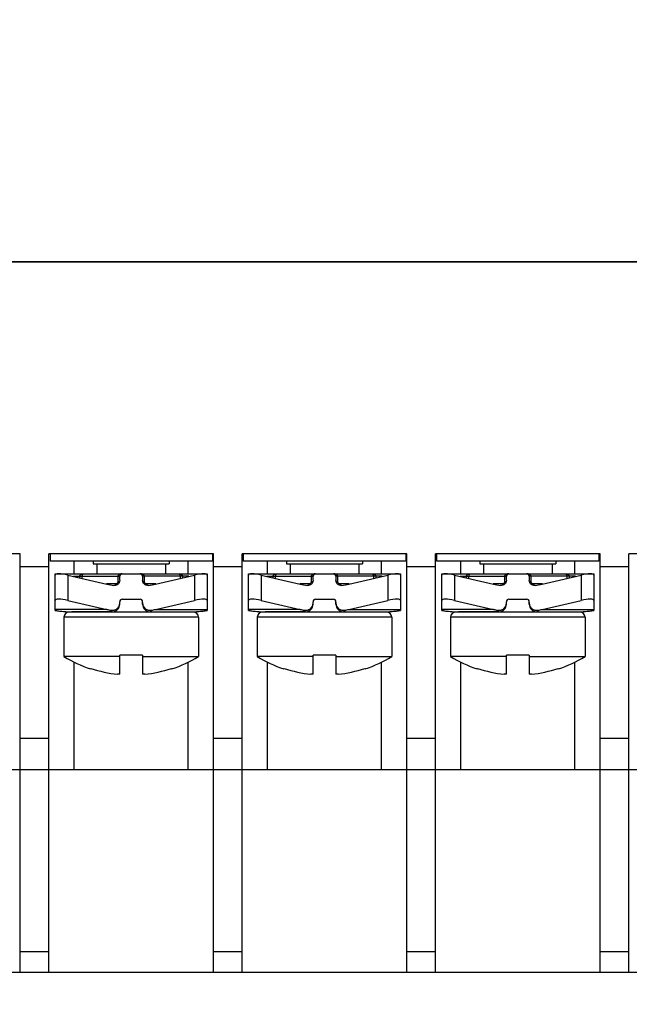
# Model space of a CAD drawing. Header units: millimetres. Extents: x 0 to 594, y 0 to 420.
# Tile 16 of 22: x 239 to 263, y 217 to 256. Entities that reach past the tile are written whole.
import ezdxf

# ---------------------------------------------------------------- set-up
doc = ezdxf.new("R2010")
doc.units = ezdxf.units.MM
doc.header["$LTSCALE"] = 32.67
doc.layers.get('0').update_dxf_attribs({"linetype": 'CONTINUOUS'})
doc.layers.add('3_ALL_AXES', color=7, linetype='CONTINUOUS')
doc.layers.add('ASSI', color=7, linetype='CONTINUOUS')
doc.styles.get("Standard").update_dxf_attribs({"font": 'txt', "width": 0.85})
doc.dimstyles.new('DIMSTYLE_1', dxfattribs={"dimtxt": 3.5, "dimasz": 3.5, "dimexe": 1, "dimexo": 0.5, "dimgap": 0.875, "dimtad": 1, "dimdec": 4, "dimdsep": 46, "dimtxsty": 'STANDARD', "dimblk": '_FILLED', "dimblk1": '_FILLED', "dimblk2": '_FILLED', "dimcen": 0.09, "dimadec": 4, "dimazin": 2, "dimtp": 0.15, "dimtm": 0.15, "dimtfac": 1, "dimtdec": 4, "dimtofl": 0, "dimtmove": 0, "dimatfit": 3, "dimldrblk": '_FILLED', "dimfxl": 1, "dimtolj": 1, "dimarcsym": 0})

# ---------------------------------------------------------------- blocks, each defined once
blk = doc.blocks.new('_FILLED')
at = {"color": 0, "linetype": 'BYBLOCK'}
blk.add_solid([(0, 0), (-1, 0.143), (-1, -0.143)], dxfattribs=at)
blk = doc.blocks.new('*D3')
at = {"color": 2, "linetype": 'CONTINUOUS'}
for p, q in [((220.494, 245.638), (220.494, 196.047)), ((311.494, 245.638), (311.494, 196.047)), ((220.494, 197.047), (265.994, 197.047)), ((311.494, 197.047), (265.994, 197.047))]:
    blk.add_line(p, q, dxfattribs=at)
at = {"color": 2, "linetype": 'CONTINUOUS', "xscale": 3.5, "yscale": 3.5, "zscale": 3.5, "rotation": 180}
blk.add_blockref('_FILLED', (220.494, 197.047), dxfattribs=at)
at = {"color": 2, "linetype": 'CONTINUOUS', "xscale": 3.5, "yscale": 3.5, "zscale": 3.5}
blk.add_blockref('_FILLED', (311.494, 197.047), dxfattribs=at)
at = {"color": 2, "linetype": 'CONTINUOUS', "insert": (265.994, 201.422), "char_height": 3.5, "width": 7.125, "attachment_point": 2, "line_spacing_factor": 0.9}
blk.add_mtext('91', dxfattribs=at)
blk = doc.blocks.new('*D5')
at = {"color": 2, "linetype": 'CONTINUOUS'}
for p, q in [((212.694, 332.538), (212.694, 168.949)), ((319.294, 332.538), (319.294, 168.949)), ((212.694, 169.949), (265.994, 169.949)), ((319.294, 169.949), (265.994, 169.949))]:
    blk.add_line(p, q, dxfattribs=at)
at = {"color": 2, "linetype": 'CONTINUOUS', "xscale": 3.5, "yscale": 3.5, "zscale": 3.5, "rotation": 180}
blk.add_blockref('_FILLED', (212.694, 169.949), dxfattribs=at)
at = {"color": 2, "linetype": 'CONTINUOUS', "xscale": 3.5, "yscale": 3.5, "zscale": 3.5}
blk.add_blockref('_FILLED', (319.294, 169.949), dxfattribs=at)
at = {"color": 2, "linetype": 'CONTINUOUS', "insert": (265.994, 174.324), "char_height": 3.5, "width": 18.375, "attachment_point": 2, "line_spacing_factor": 0.9}
blk.add_mtext('106.6', dxfattribs=at)

msp = doc.modelspace()

# ---------------------------------------------------------------- linework, layer by layer
at = {"color": 7, "linetype": 'CONTINUOUS'}
for p, q in [((220.24426, 246.13795), (311.74426, 246.13795)), ((238.76426, 234.63795), (232.26426, 234.63795)), ((238.76426, 218.13795), (238.76426, 234.63795)), ((246.38426, 234.63795), (239.88426, 234.63795)), ((239.88426, 218.13795), (239.88426, 234.63795)), ((246.38426, 218.13795), (246.38426, 234.63795)), ((254.00426, 234.63795), (247.50426, 234.63795)), ((247.50426, 218.13795), (247.50426, 234.63795)), ((254.00426, 218.13795), (254.00426, 234.63795)), ((261.62426, 234.63795), (255.12426, 234.63795)), ((255.12426, 218.13795), (255.12426, 234.63795)), ((261.62426, 218.13795), (261.62426, 234.63795)), ((269.24426, 234.63795), (262.74426, 234.63795)), ((262.74426, 218.13795), (262.74426, 234.63795)), ((238.76426, 234.13795), (239.88426, 234.13795)), ((246.38426, 234.13795), (247.50426, 234.13795)), ((254.00426, 234.13795), (255.12426, 234.13795)), ((261.62426, 234.13795), (262.74426, 234.13795)), ((240.13426, 233.84575), (246.13426, 233.84575)), ((240.13426, 232.406), (240.13426, 233.84575)), ((240.63426, 233.7971), (242.17267, 233.44364)), ((242.68426, 233.59024), (242.68426, 233.74575)), ((243.58426, 233.74575), (243.58426, 233.59024)), ((244.09585, 233.44364), (245.63426, 233.7971)), ((246.13426, 233.84575), (246.13426, 232.40594)), ((247.75426, 233.84575), (253.75426, 233.84575)), ((247.75426, 232.406), (247.75426, 233.84575)), ((248.25426, 233.7971), (249.79267, 233.44364)), ((250.30426, 233.59024), (250.30426, 233.74575)), ((251.20426, 233.74575), (251.20426, 233.59024)), ((251.71585, 233.44364), (253.25426, 233.7971)), ((253.75426, 233.84575), (253.75426, 232.40594)), ((255.37426, 233.84575), (261.37426, 233.84575)), ((255.37426, 232.406), (255.37426, 233.84575)), ((255.87426, 233.7971), (257.41267, 233.44364)), ((257.92426, 233.59024), (257.92426, 233.74575)), ((258.82426, 233.74575), (258.82426, 233.59024)), ((259.33585, 233.44364), (260.87426, 233.7971)), ((261.37426, 233.84575), (261.37426, 232.40594)), ((240.63426, 232.7971), (242.17267, 232.44364)), ((242.78426, 232.84575), (243.48426, 232.84575)), ((244.09585, 232.44364), (245.63426, 232.7971)), ((248.25426, 232.7971), (249.79267, 232.44364)), ((250.40426, 232.84575), (251.10426, 232.84575)), ((251.71585, 232.44364), (253.25426, 232.7971)), ((255.87426, 232.7971), (257.41267, 232.44364)), ((258.02426, 232.84575), (258.72426, 232.84575)), ((259.33585, 232.44364), (260.87426, 232.7971)), ((240.13426, 232.406), (240.22158, 232.39098)), ((240.22, 232.39124), (240.30472, 232.37875)), ((242.68426, 232.64575), (242.68426, 232.74575)), ((243.58426, 232.64575), (243.58426, 232.74575)), ((247.75426, 232.406), (247.84158, 232.39098)), ((247.84, 232.39124), (247.92472, 232.37875)), ((250.30426, 232.64575), (250.30426, 232.74575)), ((251.20426, 232.64575), (251.20426, 232.74575)), ((255.37426, 232.406), (255.46158, 232.39098)), ((255.46, 232.39124), (255.54472, 232.37875)), ((257.92426, 232.64575), (257.92426, 232.74575)), ((258.82426, 232.64575), (258.82426, 232.74575)), ((240.30313, 232.37896), (240.38852, 232.3684)), ((240.38693, 232.36858), (240.47294, 232.35997)), ((240.47135, 232.36011), (240.55792, 232.35348)), ((240.55633, 232.35358), (240.64342, 232.34893)), ((240.64183, 232.349), (240.72941, 232.34637)), ((245.58423, 232.33795), (240.68429, 232.33795)), ((240.72782, 232.3464), (240.79668, 232.34575)), ((242.38426, 232.34575), (240.79671, 232.34575)), ((243.88426, 232.34575), (245.47182, 232.34575)), ((245.47184, 232.34575), (245.5407, 232.3464)), ((247.92313, 232.37896), (248.00852, 232.3684)), ((248.00693, 232.36858), (248.09294, 232.35997)), ((248.09135, 232.36011), (248.17792, 232.35348)), ((248.17633, 232.35358), (248.26342, 232.34893)), ((248.26183, 232.349), (248.34941, 232.34637)), ((253.20423, 232.33795), (248.30429, 232.33795)), ((248.34782, 232.3464), (248.41668, 232.34575)), ((250.00426, 232.34575), (248.41671, 232.34575)), ((251.50426, 232.34575), (253.09182, 232.34575)), ((253.09184, 232.34575), (253.1607, 232.3464)), ((255.54313, 232.37896), (255.62852, 232.3684)), ((255.62693, 232.36858), (255.71294, 232.35997)), ((255.71135, 232.36011), (255.79792, 232.35348)), ((255.79633, 232.35358), (255.88342, 232.34893)), ((255.88183, 232.349), (255.96941, 232.34637)), ((260.82423, 232.33795), (255.92429, 232.33795)), ((255.96782, 232.3464), (256.03668, 232.34575)), ((257.62426, 232.34575), (256.03671, 232.34575)), ((259.12426, 232.34575), (260.71182, 232.34575)), ((260.71184, 232.34575), (260.7807, 232.3464)), ((242.68426, 230.58795), (240.48426, 230.58795)), ((243.58426, 230.63795), (242.68426, 230.63795)), ((242.68426, 229.88663), (242.68426, 230.63795)), ((243.58426, 230.63795), (243.58426, 229.88663)), ((243.58426, 230.58795), (245.78426, 230.58795)), ((250.30426, 230.58795), (248.10426, 230.58795)), ((251.20426, 230.63795), (250.30426, 230.63795)), ((250.30426, 229.88663), (250.30426, 230.63795)), ((251.20426, 230.63795), (251.20426, 229.88663)), ((251.20426, 230.58795), (253.40426, 230.58795)), ((257.92426, 230.58795), (255.72426, 230.58795)), ((258.82426, 230.63795), (257.92426, 230.63795)), ((257.92426, 229.88663), (257.92426, 230.63795)), ((258.82426, 230.63795), (258.82426, 229.88663)), ((258.82426, 230.58795), (261.02426, 230.58795)), ((241.54687, 230.1147), (241.53427, 230.09776)), ((244.73426, 230.09776), (244.72166, 230.1147)), ((249.16687, 230.1147), (249.15427, 230.09776)), ((252.35426, 230.09776), (252.34166, 230.1147)), ((256.78687, 230.1147), (256.77427, 230.09776)), ((259.97426, 230.09776), (259.96166, 230.1147)), ((242.68426, 229.88663), (242.59807, 229.88663)), ((243.67045, 229.88663), (243.58426, 229.88663)), ((250.30426, 229.88663), (250.21807, 229.88663)), ((251.29045, 229.88663), (251.20426, 229.88663)), ((257.92426, 229.88663), (257.83807, 229.88663)), ((258.91045, 229.88663), (258.82426, 229.88663)), ((222.74426, 226.13795), (309.24426, 226.13795)), ((308.54426, 218.13795), (223.44426, 218.13795))]:
    msp.add_line(p, q, dxfattribs=at)
at = {"color": 9, "linetype": 'CONTINUOUS'}
for p, q in [((240.88426, 233.84575), (240.88426, 234.33795)), ((245.38426, 233.84575), (245.38426, 234.33795)), ((248.50426, 233.84575), (248.50426, 234.33795)), ((253.00426, 233.84575), (253.00426, 234.33795)), ((256.12426, 233.84575), (256.12426, 234.33795)), ((260.62426, 233.84575), (260.62426, 234.33795)), ((240.63426, 233.7971), (240.63426, 232.7971)), ((240.85773, 233.74575), (242.68426, 233.74575)), ((241.10757, 233.68835), (241.10757, 233.74575)), ((241.20407, 233.66618), (241.20407, 233.74578)), ((242.61045, 233.74578), (242.61045, 233.54575)), ((245.4108, 233.74575), (243.58426, 233.74575)), ((243.65807, 233.54575), (243.65807, 233.74578)), ((245.06445, 233.74578), (245.06445, 233.66618)), ((245.16096, 233.74575), (245.16096, 233.68835)), ((245.63426, 233.7971), (245.63426, 232.7971)), ((248.25426, 233.7971), (248.25426, 232.7971)), ((248.47773, 233.74575), (250.30426, 233.74575)), ((248.72757, 233.68835), (248.72757, 233.74575)), ((248.82407, 233.66618), (248.82407, 233.74578)), ((250.23045, 233.74578), (250.23045, 233.54575)), ((253.0308, 233.74575), (251.20426, 233.74575)), ((251.27807, 233.54575), (251.27807, 233.74578)), ((252.68445, 233.74578), (252.68445, 233.66618)), ((252.78096, 233.74575), (252.78096, 233.68835)), ((253.25426, 233.7971), (253.25426, 232.7971)), ((255.87426, 233.7971), (255.87426, 232.7971)), ((256.09773, 233.74575), (257.92426, 233.74575)), ((256.34757, 233.68835), (256.34757, 233.74575)), ((256.44407, 233.66618), (256.44407, 233.74578)), ((257.85045, 233.74578), (257.85045, 233.54575)), ((260.6508, 233.74575), (258.82426, 233.74575)), ((258.89807, 233.54575), (258.89807, 233.74578)), ((260.30445, 233.74578), (260.30445, 233.66618)), ((260.40096, 233.74575), (260.40096, 233.68835)), ((260.87426, 233.7971), (260.87426, 232.7971)), ((242.51521, 233.44575), (242.16348, 233.44575)), ((242.61045, 233.54575), (242.67924, 233.54575)), ((243.65807, 233.54575), (243.58927, 233.54575)), ((244.10505, 233.44575), (243.75331, 233.44575)), ((250.13521, 233.44575), (249.78348, 233.44575)), ((250.23045, 233.54575), (250.29924, 233.54575)), ((251.27807, 233.54575), (251.20927, 233.54575)), ((251.72505, 233.44575), (251.37331, 233.44575)), ((257.75521, 233.44575), (257.40348, 233.44575)), ((257.85045, 233.54575), (257.91924, 233.54575)), ((258.89807, 233.54575), (258.82927, 233.54575)), ((259.34505, 233.44575), (258.99331, 233.44575)), ((242.17267, 232.44364), (240.13426, 232.44364)), ((244.09585, 232.44364), (246.13426, 232.44364)), ((249.79267, 232.44364), (247.75426, 232.44364)), ((251.71585, 232.44364), (253.75426, 232.44364)), ((257.41267, 232.44364), (255.37426, 232.44364)), ((259.33585, 232.44364), (261.37426, 232.44364)), ((245.78426, 232.13795), (240.48426, 232.13795)), ((253.40426, 232.13795), (248.10426, 232.13795)), ((261.02426, 232.13795), (255.72426, 232.13795)), ((240.88426, 226.13795), (240.88426, 230.36689)), ((245.38426, 226.13795), (245.38426, 230.36689)), ((248.50426, 226.13795), (248.50426, 230.36689)), ((253.00426, 226.13795), (253.00426, 230.36689)), ((256.12426, 226.13795), (256.12426, 230.36689)), ((260.62426, 226.13795), (260.62426, 230.36689)), ((239.88426, 227.35173), (238.76426, 227.35173)), ((247.50426, 227.35173), (246.38426, 227.35173)), ((255.12426, 227.35173), (254.00426, 227.35173)), ((262.74426, 227.35173), (261.62426, 227.35173)), ((239.88426, 218.94714), (238.76426, 218.94714)), ((247.50426, 218.94714), (246.38426, 218.94714)), ((255.12426, 218.94714), (254.00426, 218.94714)), ((262.74426, 218.94714), (261.62426, 218.94714))]:
    msp.add_line(p, q, dxfattribs=at)
at = {"color": 7, "linetype": 'CONTINUOUS'}
for points in [[(245.5407, 232.3464), (245.62668, 232.349), (245.71218, 232.35358), (245.79716, 232.36011), (245.88158, 232.36858), (245.96537, 232.37896), (246.04851, 232.39123), (246.13426, 232.406)], [(253.1607, 232.3464), (253.24668, 232.349), (253.33218, 232.35358), (253.41716, 232.36011), (253.50158, 232.36858), (253.58537, 232.37896), (253.66851, 232.39123), (253.75426, 232.406)], [(260.7807, 232.3464), (260.86668, 232.349), (260.95218, 232.35358), (261.03716, 232.36011), (261.12158, 232.36858), (261.20537, 232.37896), (261.28851, 232.39123), (261.37426, 232.406)]]:
    msp.add_lwpolyline(points, dxfattribs=at)
for centre, radius, start, end in [((242.78426, 233.74575), 0.1, 90, 180), ((243.48426, 233.74575), 0.1, 0, 90), ((250.40426, 233.74575), 0.1, 90, 180), ((251.10426, 233.74575), 0.1, 0, 90), ((258.02426, 233.74575), 0.1, 90, 180), ((258.72426, 233.74575), 0.1, 0, 90), ((242.78426, 232.74575), 0.1, 90, 180), ((243.48426, 232.74575), 0.1, 0, 90), ((250.40426, 232.74575), 0.1, 90, 180), ((251.10426, 232.74575), 0.1, 0, 90), ((258.02426, 232.74575), 0.1, 90, 180), ((258.72426, 232.74575), 0.1, 0, 90), ((242.38426, 232.64575), 0.3, 270, 360), ((243.88426, 232.64575), 0.3, 180, 270), ((250.00426, 232.64575), 0.3, 270, 360), ((251.50426, 232.64575), 0.3, 180, 270), ((257.62426, 232.64575), 0.3, 270, 360), ((259.12426, 232.64575), 0.3, 180, 270), ((240.68426, 232.13795), 0.2, 90, 180), ((245.58426, 232.13795), 0.2, 0, 90), ((248.30426, 232.13795), 0.2, 90, 180), ((253.20426, 232.13795), 0.2, 0, 90), ((255.92426, 232.13795), 0.2, 90, 180), ((260.82426, 232.13795), 0.2, 0, 90), ((243.13426, 234.89461), 5.0366, 251.628811, 263.888785), ((243.13426, 234.89461), 5.0366, 276.111215, 288.371189), ((250.75426, 234.89461), 5.0366, 251.628811, 263.888785), ((250.75426, 234.89461), 5.0366, 276.111215, 288.371189), ((258.37426, 234.89461), 5.0366, 251.628811, 263.888785), ((258.37426, 234.89461), 5.0366, 276.111215, 288.371189)]:
    msp.add_arc(centre, radius, start, end, dxfattribs=at)
at = {"color": 9, "linetype": 'CONTINUOUS'}
for centre, radius, start, end in [((240.79365, 235.71801), 3.37218, 258.723941, 268.003355), ((245.47486, 235.71816), 3.37233, 271.97329, 281.275907), ((248.41365, 235.71801), 3.37218, 258.723941, 268.003355), ((253.09486, 235.71816), 3.37233, 271.97329, 281.275907), ((256.03365, 235.71801), 3.37218, 258.723941, 268.003355), ((260.71486, 235.71816), 3.37233, 271.97329, 281.275907), ((240.79666, 235.76554), 3.41979, 268.12176, 268.665699), ((240.7967, 235.76764), 3.42188, 268.665763, 269.999582), ((245.47182, 235.7676), 3.42184, 270.000386, 271.317431), ((245.47186, 235.76558), 3.41982, 271.317489, 271.878299), ((248.41666, 235.76554), 3.41979, 268.12176, 268.665699), ((248.4167, 235.76764), 3.42188, 268.665763, 269.999582), ((253.09182, 235.7676), 3.42184, 270.000386, 271.317431), ((253.09186, 235.76558), 3.41982, 271.317489, 271.878299), ((256.03666, 235.76554), 3.41979, 268.12176, 268.665699), ((256.0367, 235.76764), 3.42188, 268.665763, 269.999582), ((260.71182, 235.7676), 3.42184, 270.000386, 271.317431), ((260.71186, 235.76558), 3.41982, 271.317489, 271.878299)]:
    msp.add_arc(centre, radius, start, end, dxfattribs=at)
at = {"color": 7, "linetype": 'CONTINUOUS'}
for centre, major_axis, ratio, start_param, end_param in [((240.63426, 233.68222), (0.49931, -0.12076), 0.2176587, 1.62338792, 3.19418425), ((245.63426, 233.68222), (0.49931, 0.12076), 0.2176587, -0.05259159, 1.51820473), ((248.25426, 233.68222), (0.49931, -0.12076), 0.2176587, 1.62338792, 3.19418425), ((253.25426, 233.68222), (0.49931, 0.12076), 0.2176587, -0.05259159, 1.51820473), ((255.87426, 233.68222), (0.49931, -0.12076), 0.2176587, 1.62338792, 3.19418425), ((260.87426, 233.68222), (0.49931, 0.12076), 0.2176587, -0.05259159, 1.51820473), ((243.04671, 235.34575), (2.82843, 0), 0.70710678, -1.88495559, -1.78167617), ((243.22182, 235.34575), (2.82843, 0), 0.70710678, -1.35991648, -1.25663706), ((250.66671, 235.34575), (2.82843, 0), 0.70710678, -1.88495559, -1.78167617), ((250.84182, 235.34575), (2.82843, 0), 0.70710678, -1.35991648, -1.25663706), ((258.28671, 235.34575), (2.82843, 0), 0.70710678, -1.88495559, -1.78167617), ((258.46182, 235.34575), (2.82843, 0), 0.70710678, -1.35991648, -1.25663706), ((240.63426, 232.68222), (0.49931, -0.12076), 0.2176587, 1.62338792, 3.19418425), ((245.63426, 232.68222), (0.49931, 0.12076), 0.2176587, -0.05259159, 1.51820473), ((248.25426, 232.68222), (0.49931, -0.12076), 0.2176587, 1.62338792, 3.19418425), ((253.25426, 232.68222), (0.49931, 0.12076), 0.2176587, -0.05259159, 1.51820473), ((255.87426, 232.68222), (0.49931, -0.12076), 0.2176587, 1.62338792, 3.19418425), ((260.87426, 232.68222), (0.49931, 0.12076), 0.2176587, -0.05259159, 1.51820473), ((243.04671, 234.34575), (-2.82843, 0), 0.70710678, 1.25663706, 1.31481009), ((243.22182, 234.34575), (2.82843, 0), 0.70710678, -1.31481009, -1.25663706), ((250.66671, 234.34575), (-2.82843, 0), 0.70710678, 1.25663706, 1.31481009), ((250.84182, 234.34575), (2.82843, 0), 0.70710678, -1.31481009, -1.25663706), ((258.28671, 234.34575), (-2.82843, 0), 0.70710678, 1.25663706, 1.31481009), ((258.46182, 234.34575), (2.82843, 0), 0.70710678, -1.31481009, -1.25663706)]:
    msp.add_ellipse(centre, major_axis=major_axis, ratio=ratio, start_param=start_param, end_param=end_param, dxfattribs=at)
at = {"color": 9, "linetype": 'CONTINUOUS'}
for points, knots in [([(241.10757, 233.74575), (241.10755, 233.75527), (241.11186, 233.77403), (241.12754, 233.79682), (241.14762, 233.81395), (241.17707, 233.83058), (241.21718, 233.84282), (241.25029, 233.84575), (241.26678, 233.84575)], [0, 0, 0, 0, 0.13838088, 0.27025937, 0.39644939, 0.51930127, 0.76016695, 1, 1, 1, 1]), ([(241.20407, 233.74578), (241.20408, 233.76278), (241.20811, 233.79143), (241.22463, 233.82462), (241.24503, 233.84223), (241.26003, 233.84575), (241.26678, 233.84575)], [0, 0, 0, 0, 0.39420448, 0.65731518, 0.84343726, 1, 1, 1, 1]), ([(242.78426, 233.84575), (242.76636, 233.84575), (242.7304, 233.84287), (242.68662, 233.83074), (242.65426, 233.81403), (242.63233, 233.79691), (242.61523, 233.77421), (242.61045, 233.75524), (242.61046, 233.74578)], [0, 0, 0, 0, 0.2453182, 0.49202299, 0.61666742, 0.74256567, 0.87031962, 1, 1, 1, 1]), ([(243.65807, 233.74578), (243.65808, 233.75525), (243.65328, 233.77422), (243.63618, 233.79693), (243.61425, 233.81404), (243.58189, 233.83075), (243.53811, 233.84287), (243.50216, 233.84575), (243.48426, 233.84575)], [0, 0, 0, 0, 0.12974491, 0.25753016, 0.38342516, 0.5080534, 0.75472012, 1, 1, 1, 1]), ([(245.00175, 233.84575), (245.0085, 233.84575), (245.02349, 233.84223), (245.04389, 233.82462), (245.06041, 233.79143), (245.06445, 233.76278), (245.06445, 233.74578)], [0, 0, 0, 0, 0.15656432, 0.34268869, 0.60580185, 1, 1, 1, 1]), ([(245.00175, 233.84575), (245.01823, 233.84575), (245.05134, 233.84282), (245.09146, 233.83058), (245.1209, 233.81395), (245.14098, 233.79682), (245.15667, 233.77403), (245.16097, 233.75527), (245.16096, 233.74575)], [0, 0, 0, 0, 0.23983494, 0.48070258, 0.60355546, 0.72974535, 0.86161915, 1, 1, 1, 1]), ([(248.72757, 233.74575), (248.72755, 233.75527), (248.73186, 233.77403), (248.74754, 233.79682), (248.76762, 233.81395), (248.79707, 233.83058), (248.83718, 233.84282), (248.87029, 233.84575), (248.88678, 233.84575)], [0, 0, 0, 0, 0.13838088, 0.27025937, 0.39644939, 0.51930127, 0.76016695, 1, 1, 1, 1]), ([(248.82407, 233.74578), (248.82408, 233.76278), (248.82811, 233.79143), (248.84463, 233.82462), (248.86503, 233.84223), (248.88003, 233.84575), (248.88678, 233.84575)], [0, 0, 0, 0, 0.39420448, 0.65731518, 0.84343726, 1, 1, 1, 1]), ([(250.40426, 233.84575), (250.38636, 233.84575), (250.3504, 233.84287), (250.30662, 233.83074), (250.27426, 233.81403), (250.25233, 233.79691), (250.23523, 233.77421), (250.23045, 233.75524), (250.23046, 233.74578)], [0, 0, 0, 0, 0.2453182, 0.49202299, 0.61666742, 0.74256567, 0.87031962, 1, 1, 1, 1]), ([(251.27807, 233.74578), (251.27808, 233.75525), (251.27328, 233.77422), (251.25618, 233.79693), (251.23425, 233.81404), (251.20189, 233.83075), (251.15811, 233.84287), (251.12216, 233.84575), (251.10426, 233.84575)], [0, 0, 0, 0, 0.12974491, 0.25753016, 0.38342516, 0.5080534, 0.75472012, 1, 1, 1, 1]), ([(252.62175, 233.84575), (252.6285, 233.84575), (252.64349, 233.84223), (252.66389, 233.82462), (252.68041, 233.79143), (252.68445, 233.76278), (252.68445, 233.74578)], [0, 0, 0, 0, 0.15656432, 0.34268869, 0.60580185, 1, 1, 1, 1]), ([(252.62175, 233.84575), (252.63823, 233.84575), (252.67134, 233.84282), (252.71146, 233.83058), (252.7409, 233.81395), (252.76098, 233.79682), (252.77667, 233.77403), (252.78097, 233.75527), (252.78096, 233.74575)], [0, 0, 0, 0, 0.23983494, 0.48070258, 0.60355546, 0.72974535, 0.86161915, 1, 1, 1, 1]), ([(256.34757, 233.74575), (256.34755, 233.75527), (256.35186, 233.77403), (256.36754, 233.79682), (256.38762, 233.81395), (256.41707, 233.83058), (256.45718, 233.84282), (256.49029, 233.84575), (256.50678, 233.84575)], [0, 0, 0, 0, 0.13838088, 0.27025937, 0.39644939, 0.51930127, 0.76016695, 1, 1, 1, 1]), ([(256.44407, 233.74578), (256.44408, 233.76278), (256.44811, 233.79143), (256.46463, 233.82462), (256.48503, 233.84223), (256.50003, 233.84575), (256.50678, 233.84575)], [0, 0, 0, 0, 0.39420448, 0.65731518, 0.84343726, 1, 1, 1, 1]), ([(258.02426, 233.84575), (258.00636, 233.84575), (257.9704, 233.84287), (257.92662, 233.83074), (257.89426, 233.81403), (257.87233, 233.79691), (257.85523, 233.77421), (257.85045, 233.75524), (257.85046, 233.74578)], [0, 0, 0, 0, 0.2453182, 0.49202299, 0.61666742, 0.74256567, 0.87031962, 1, 1, 1, 1]), ([(258.89807, 233.74578), (258.89808, 233.75525), (258.89328, 233.77422), (258.87618, 233.79693), (258.85425, 233.81404), (258.82189, 233.83075), (258.77811, 233.84287), (258.74216, 233.84575), (258.72426, 233.84575)], [0, 0, 0, 0, 0.12974491, 0.25753016, 0.38342516, 0.5080534, 0.75472012, 1, 1, 1, 1]), ([(260.24175, 233.84575), (260.2485, 233.84575), (260.26349, 233.84223), (260.28389, 233.82462), (260.30041, 233.79143), (260.30445, 233.76278), (260.30445, 233.74578)], [0, 0, 0, 0, 0.15656432, 0.34268869, 0.60580185, 1, 1, 1, 1]), ([(260.24175, 233.84575), (260.25823, 233.84575), (260.29134, 233.84282), (260.33146, 233.83058), (260.3609, 233.81395), (260.38098, 233.79682), (260.39667, 233.77403), (260.40097, 233.75527), (260.40096, 233.74575)], [0, 0, 0, 0, 0.23983494, 0.48070258, 0.60355546, 0.72974535, 0.86161915, 1, 1, 1, 1]), ([(242.51521, 233.44575), (242.51521, 233.44081), (242.51477, 233.422), (242.51273, 233.40318), (242.50987, 233.3896)], [0, 0, 0, 0, 0.26273283, 1, 1, 1, 1]), ([(242.61045, 233.54575), (242.61045, 233.5328), (242.60559, 233.50675), (242.58459, 233.47351), (242.55291, 233.45105), (242.52761, 233.44576), (242.51521, 233.44575)], [0, 0, 0, 0, 0.25512793, 0.5076874, 0.75591116, 1, 1, 1, 1]), ([(243.75331, 233.44575), (243.74091, 233.44576), (243.71562, 233.45105), (243.68394, 233.4735), (243.66293, 233.50675), (243.65807, 233.5328), (243.65807, 233.54575)], [0, 0, 0, 0, 0.24408915, 0.49231176, 0.74487235, 1, 1, 1, 1]), ([(243.75331, 233.44575), (243.75331, 233.44081), (243.75375, 233.42201), (243.7558, 233.4032), (243.75865, 233.38962)], [0, 0, 0, 0, 0.26271892, 1, 1, 1, 1]), ([(250.13521, 233.44575), (250.13521, 233.44081), (250.13477, 233.422), (250.13273, 233.40318), (250.12987, 233.3896)], [0, 0, 0, 0, 0.26273283, 1, 1, 1, 1]), ([(250.23045, 233.54575), (250.23045, 233.5328), (250.22559, 233.50675), (250.20459, 233.47351), (250.17291, 233.45105), (250.14761, 233.44576), (250.13521, 233.44575)], [0, 0, 0, 0, 0.25512793, 0.5076874, 0.75591116, 1, 1, 1, 1]), ([(251.37331, 233.44575), (251.36091, 233.44576), (251.33562, 233.45105), (251.30394, 233.4735), (251.28293, 233.50675), (251.27807, 233.5328), (251.27807, 233.54575)], [0, 0, 0, 0, 0.24408915, 0.49231176, 0.74487235, 1, 1, 1, 1]), ([(251.37331, 233.44575), (251.37331, 233.44081), (251.37375, 233.42201), (251.3758, 233.4032), (251.37865, 233.38962)], [0, 0, 0, 0, 0.26271892, 1, 1, 1, 1]), ([(257.75521, 233.44575), (257.75521, 233.44081), (257.75477, 233.422), (257.75273, 233.40318), (257.74987, 233.3896)], [0, 0, 0, 0, 0.26273283, 1, 1, 1, 1]), ([(257.85045, 233.54575), (257.85045, 233.5328), (257.84559, 233.50675), (257.82459, 233.47351), (257.79291, 233.45105), (257.76761, 233.44576), (257.75521, 233.44575)], [0, 0, 0, 0, 0.25512793, 0.5076874, 0.75591116, 1, 1, 1, 1]), ([(258.99331, 233.44575), (258.98091, 233.44576), (258.95562, 233.45105), (258.92394, 233.4735), (258.90293, 233.50675), (258.89807, 233.5328), (258.89807, 233.54575)], [0, 0, 0, 0, 0.24408915, 0.49231176, 0.74487235, 1, 1, 1, 1]), ([(258.99331, 233.44575), (258.99331, 233.44081), (258.99375, 233.42201), (258.9958, 233.4032), (258.99865, 233.38962)], [0, 0, 0, 0, 0.26271892, 1, 1, 1, 1]), ([(242.33055, 232.41093), (242.3345, 232.40119), (242.34216, 232.38415), (242.35533, 232.36317), (242.36881, 232.34952), (242.37956, 232.34575), (242.38426, 232.34575)], [0, 0, 0, 0, 0.35749542, 0.63393611, 0.84002548, 1, 1, 1, 1]), ([(243.93797, 232.41093), (243.93403, 232.40119), (243.92636, 232.38415), (243.91319, 232.36317), (243.89971, 232.34952), (243.88896, 232.34575), (243.88426, 232.34575)], [0, 0, 0, 0, 0.3574952, 0.63393589, 0.84002534, 1, 1, 1, 1]), ([(249.95055, 232.41093), (249.9545, 232.40119), (249.96216, 232.38415), (249.97533, 232.36317), (249.98881, 232.34952), (249.99956, 232.34575), (250.00426, 232.34575)], [0, 0, 0, 0, 0.35749542, 0.63393611, 0.84002548, 1, 1, 1, 1]), ([(251.55797, 232.41093), (251.55403, 232.40119), (251.54636, 232.38415), (251.53319, 232.36317), (251.51971, 232.34952), (251.50896, 232.34575), (251.50426, 232.34575)], [0, 0, 0, 0, 0.3574952, 0.63393589, 0.84002534, 1, 1, 1, 1]), ([(257.57055, 232.41093), (257.5745, 232.40119), (257.58216, 232.38415), (257.59533, 232.36317), (257.60881, 232.34952), (257.61956, 232.34575), (257.62426, 232.34575)], [0, 0, 0, 0, 0.35749542, 0.63393611, 0.84002548, 1, 1, 1, 1]), ([(259.17797, 232.41093), (259.17403, 232.40119), (259.16636, 232.38415), (259.15319, 232.36317), (259.13971, 232.34952), (259.12896, 232.34575), (259.12426, 232.34575)], [0, 0, 0, 0, 0.3574952, 0.63393589, 0.84002534, 1, 1, 1, 1])]:
    msp.add_open_spline(points, degree=3, knots=knots, dxfattribs=at)
at = {"color": 7, "linetype": 'CONTINUOUS'}
for points, knots in [([(242.68426, 233.59024), (242.68426, 233.56164), (242.67196, 233.50371), (242.61947, 233.43263), (242.54214, 233.38976), (242.48292, 233.38578), (242.45466, 233.39006)], [0, 0, 0, 0, 0.25007053, 0.50009046, 0.75006109, 1, 1, 1, 1]), ([(243.81386, 233.39006), (243.7856, 233.38578), (243.72638, 233.38976), (243.64905, 233.43264), (243.59656, 233.50371), (243.58426, 233.56164), (243.58426, 233.59024)], [0, 0, 0, 0, 0.24995178, 0.49992223, 0.74993635, 1, 1, 1, 1]), ([(250.30426, 233.59024), (250.30426, 233.56164), (250.29196, 233.50371), (250.23947, 233.43263), (250.16214, 233.38976), (250.10292, 233.38578), (250.07466, 233.39006)], [0, 0, 0, 0, 0.25007053, 0.50009046, 0.75006109, 1, 1, 1, 1]), ([(251.43386, 233.39006), (251.4056, 233.38578), (251.34638, 233.38976), (251.26905, 233.43264), (251.21656, 233.50371), (251.20426, 233.56164), (251.20426, 233.59024)], [0, 0, 0, 0, 0.24995178, 0.49992223, 0.74993635, 1, 1, 1, 1]), ([(257.92426, 233.59024), (257.92426, 233.56164), (257.91196, 233.50371), (257.85947, 233.43263), (257.78214, 233.38976), (257.72292, 233.38578), (257.69466, 233.39006)], [0, 0, 0, 0, 0.25007053, 0.50009046, 0.75006109, 1, 1, 1, 1]), ([(259.05386, 233.39006), (259.0256, 233.38578), (258.96638, 233.38976), (258.88905, 233.43264), (258.83656, 233.50371), (258.82426, 233.56164), (258.82426, 233.59024)], [0, 0, 0, 0, 0.24995178, 0.49992223, 0.74993635, 1, 1, 1, 1]), ([(242.33055, 232.41093), (242.35221, 232.40692), (242.39658, 232.40376), (242.4624, 232.41396), (242.52436, 232.43853), (242.59742, 232.48841), (242.66539, 232.57905), (242.68426, 232.66776), (242.68426, 232.71156)], [0, 0, 0, 0, 0.12534644, 0.25071516, 0.37607754, 0.50143529, 0.75068889, 1, 1, 1, 1]), ([(243.58426, 232.71156), (243.58426, 232.66776), (243.60314, 232.57904), (243.67111, 232.4884), (243.74417, 232.43853), (243.80613, 232.41395), (243.87194, 232.40376), (243.91632, 232.40692), (243.93797, 232.41093)], [0, 0, 0, 0, 0.24932542, 0.49858142, 0.62394718, 0.74930209, 0.87464988, 1, 1, 1, 1]), ([(249.95055, 232.41093), (249.97221, 232.40692), (250.01658, 232.40376), (250.0824, 232.41396), (250.14436, 232.43853), (250.21742, 232.48841), (250.28539, 232.57905), (250.30426, 232.66776), (250.30426, 232.71156)], [0, 0, 0, 0, 0.12534644, 0.25071516, 0.37607754, 0.50143529, 0.75068889, 1, 1, 1, 1]), ([(251.20426, 232.71156), (251.20426, 232.66776), (251.22314, 232.57904), (251.29111, 232.4884), (251.36417, 232.43853), (251.42613, 232.41395), (251.49194, 232.40376), (251.53632, 232.40692), (251.55797, 232.41093)], [0, 0, 0, 0, 0.24932542, 0.49858142, 0.62394718, 0.74930209, 0.87464988, 1, 1, 1, 1]), ([(257.57055, 232.41093), (257.59221, 232.40692), (257.63658, 232.40376), (257.7024, 232.41396), (257.76436, 232.43853), (257.83742, 232.48841), (257.90539, 232.57905), (257.92426, 232.66776), (257.92426, 232.71156)], [0, 0, 0, 0, 0.12534644, 0.25071516, 0.37607754, 0.50143529, 0.75068889, 1, 1, 1, 1]), ([(258.82426, 232.71156), (258.82426, 232.66776), (258.84314, 232.57904), (258.91111, 232.4884), (258.98417, 232.43853), (259.04613, 232.41395), (259.11194, 232.40376), (259.15632, 232.40692), (259.17797, 232.41093)], [0, 0, 0, 0, 0.24932542, 0.49858142, 0.62394718, 0.74930209, 0.87464988, 1, 1, 1, 1])]:
    msp.add_open_spline(points, degree=3, knots=knots, dxfattribs=at)
at = {"layer": '3_ALL_AXES', "color": 7, "linetype": 'CONTINUOUS'}
for p, q in [((311.49426, 246.13795), (220.49426, 246.13795)), ((239.93426, 234.63795), (239.93426, 234.33795)), ((246.33426, 234.33795), (239.93426, 234.33795)), ((246.33426, 234.63795), (246.33426, 234.33795)), ((247.55426, 234.63795), (247.55426, 234.33795)), ((253.95426, 234.33795), (247.55426, 234.33795)), ((253.95426, 234.63795), (253.95426, 234.33795)), ((255.17426, 234.63795), (255.17426, 234.33795)), ((261.57426, 234.33795), (255.17426, 234.33795)), ((261.57426, 234.63795), (261.57426, 234.33795))]:
    msp.add_line(p, q, dxfattribs=at)
at = {"layer": 'ASSI', "color": 7, "linetype": 'CONTINUOUS'}
for p, q in [((241.63426, 234.33795), (241.63426, 234.23795)), ((244.63426, 234.33795), (244.63426, 234.23795)), ((249.25426, 234.33795), (249.25426, 234.23795)), ((252.25426, 234.33795), (252.25426, 234.23795)), ((256.87426, 234.33795), (256.87426, 234.23795)), ((259.87426, 234.33795), (259.87426, 234.23795)), ((241.6343, 234.23795), (244.63422, 234.23795)), ((241.78426, 234.23795), (241.78426, 233.84575)), ((244.48426, 234.23795), (244.48426, 233.84575)), ((249.2543, 234.23795), (252.25422, 234.23795)), ((249.40426, 234.23795), (249.40426, 233.84575)), ((252.10426, 234.23795), (252.10426, 233.84575)), ((256.8743, 234.23795), (259.87422, 234.23795)), ((257.02426, 234.23795), (257.02426, 233.84575)), ((259.72426, 234.23795), (259.72426, 233.84575)), ((240.48426, 232.13795), (240.48426, 230.58795)), ((241.78426, 232.34575), (241.78426, 232.33795)), ((244.48426, 232.34575), (244.48426, 232.33795)), ((245.78426, 232.13795), (245.78426, 230.58795)), ((248.10426, 232.13795), (248.10426, 230.58795)), ((249.40426, 232.34575), (249.40426, 232.33795)), ((252.10426, 232.34575), (252.10426, 232.33795)), ((253.40426, 232.13795), (253.40426, 230.58795)), ((255.72426, 232.13795), (255.72426, 230.58795)), ((257.02426, 232.34575), (257.02426, 232.33795)), ((259.72426, 232.34575), (259.72426, 232.33795)), ((261.02426, 232.13795), (261.02426, 230.58795))]:
    msp.add_line(p, q, dxfattribs=at)
for centre, start, end in [((243.13426, 234.89461), 238.394972, 251.553805), ((243.13426, 234.89461), 288.446195, 301.605028), ((250.75426, 234.89461), 238.394972, 251.553805), ((250.75426, 234.89461), 288.446195, 301.605028), ((258.37426, 234.89461), 238.394972, 251.553805), ((258.37426, 234.89461), 288.446195, 301.605028)]:
    msp.add_arc(centre, 5.05667, start, end, dxfattribs=at)

# ---------------------------------------------------------------- dimensions: what is measured, and where the dimension line sits
at = {"color": 2, "linetype": 'CONTINUOUS'}
for base, p1, p2, picture, middle in [((319.29426, 169.94864), (212.69426, 333.03795), (319.29426, 333.03795), '*D5', (265.49426, 169.94864)), ((311.49426, 197.04671), (220.49426, 246.13795), (311.49426, 246.13795), '*D3', (265.49426, 197.04671))]:
    dim = msp.add_linear_dim(base=base, p1=p1, p2=p2, dimstyle='DIMSTYLE_1', dxfattribs=at)
    dim.commit()
    dim.dimension.update_dxf_attribs({"geometry": picture, "text_midpoint": middle, "dimtype": 160})

doc.saveas('drawing.dxf')
